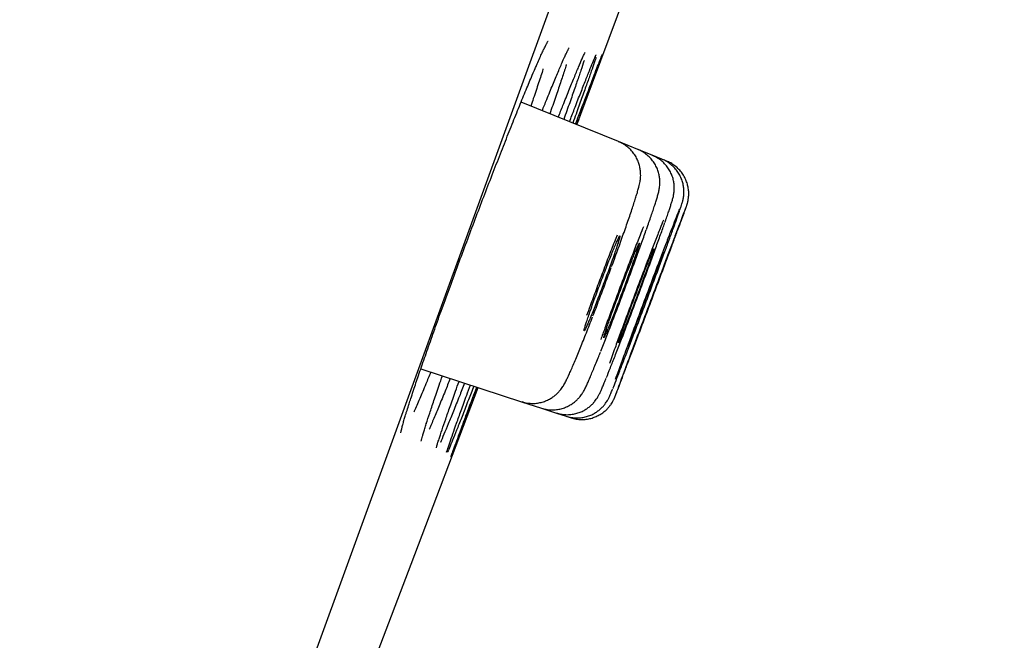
# Model space of a CAD drawing. Header units: millimetres. Extents: x 8 to 1128, y 12 to 2387.
# Tile 84 of 90: x 1047.56 to 1058.77, y 2253.37 to 2260.43. Entities that reach past the tile are written whole.
import ezdxf

# ---------------------------------------------------------------- set-up
doc = ezdxf.new("R2010")
doc.units = ezdxf.units.MM

msp = doc.modelspace()

# ---------------------------------------------------------------- linework, layer by layer
at = {"color": 7, "linetype": 'Continuous', "lineweight": 30}
for p, q in [((1074.852, 2318.976), (1039.538, 2221.953)), ((1054.379, 2259.045), (1053.268, 2259.494)), ((1054.598, 2258.956), (1054.379, 2259.045)), ((1054.763, 2258.89), (1054.598, 2258.956)), ((1054.873, 2258.845), (1054.763, 2258.89)), ((1054.928, 2258.823), (1054.873, 2258.845)), ((1052.126, 2256.458), (1053.275, 2256.085)), ((1053.275, 2256.085), (1053.501, 2256.011)), ((1053.501, 2256.011), (1053.67, 2255.956)), ((1053.67, 2255.956), (1053.783, 2255.92)), ((1053.783, 2255.92), (1053.839, 2255.901)), ((1052.191, 2255.843), (1052.192, 2255.846))]:
    msp.add_line(p, q, dxfattribs=at)
at = {"color": 7, "linetype": 'Continuous', "lineweight": 30, "flags": 128}
for points in [[(1053.903, 2259.237), (1054.641, 2261.212), (1055.789, 2264.305)], [(1050.858, 2251.198), (1052.016, 2254.235), (1052.778, 2256.246)]]:
    msp.add_lwpolyline(points, dxfattribs=at)
at = {"color": 7, "linetype": 'Continuous', "lineweight": 30}
msp.add_arc((1406.726, 2142.847), 395.3, 152.54464, 170.40141, dxfattribs=at)
for points, knots in [([(1053.423, 2259.864), (1053.43, 2259.88), (1053.448, 2259.922), (1053.475, 2259.982), (1053.502, 2260.043), (1053.526, 2260.093), (1053.546, 2260.134), (1053.561, 2260.163), (1053.57, 2260.181), (1053.575, 2260.189), (1053.575, 2260.189), (1053.575, 2260.189)], [0, 0, 0, 0, 0.085514, 0.224702, 0.362449, 0.498115, 0.630713, 0.758886, 0.864166, 0.954233, 1, 1, 1, 1]), ([(1053.509, 2259.396), (1053.526, 2259.44), (1053.569, 2259.547), (1053.63, 2259.695), (1053.691, 2259.841), (1053.738, 2259.951), (1053.76, 2260), (1053.769, 2260.02)], [0, 0, 0, 0, 0.154886, 0.385439, 0.616727, 0.84728, 1, 1, 1, 1]), ([(1053.692, 2259.322), (1053.71, 2259.368), (1053.754, 2259.478), (1053.814, 2259.629), (1053.874, 2259.776), (1053.924, 2259.896), (1053.958, 2259.977), (1053.972, 2260.008), (1053.977, 2260.018)], [0, 0, 0, 0, 0.137142, 0.33036, 0.524195, 0.717414, 0.910653, 1, 1, 1, 1]), ([(1053.765, 2260.011), (1053.772, 2260.025), (1053.785, 2260.054), (1053.8, 2260.084), (1053.81, 2260.103), (1053.815, 2260.113), (1053.815, 2260.113), (1053.815, 2260.114)], [0, 0, 0, 0, 0.255507, 0.504541, 0.712871, 0.891413, 1, 1, 1, 1]), ([(1053.819, 2259.271), (1053.838, 2259.319), (1053.881, 2259.432), (1053.941, 2259.586), (1053.999, 2259.733), (1054.048, 2259.855), (1054.086, 2259.949), (1054.111, 2260.007), (1054.118, 2260.024), (1054.121, 2260.029)], [0, 0, 0, 0, 0.121258, 0.283544, 0.446347, 0.608632, 0.770918, 0.933722, 1, 1, 1, 1]), ([(1053.888, 2259.243), (1053.907, 2259.293), (1053.951, 2259.408), (1054.01, 2259.563), (1054.067, 2259.711), (1054.113, 2259.833), (1054.15, 2259.929), (1054.177, 2259.995), (1054.191, 2260.032), (1054.193, 2260.035), (1054.193, 2260.036)], [0, 0, 0, 0, 0.107985, 0.247656, 0.387772, 0.527442, 0.667106, 0.807215, 0.946878, 1, 1, 1, 1]), ([(1054.193, 2260.031), (1054.192, 2260.029), (1054.19, 2260.022), (1054.175, 2259.981), (1054.148, 2259.906), (1054.11, 2259.803), (1054.063, 2259.675), (1054.006, 2259.52), (1053.952, 2259.375), (1053.914, 2259.273), (1053.901, 2259.238)], [0, 0, 0, 0, 0.056851, 0.201104, 0.34535, 0.490056, 0.634302, 0.778546, 0.923251, 1, 1, 1, 1]), ([(1053.973, 2260.008), (1053.975, 2260.014), (1053.983, 2260.03), (1053.99, 2260.047), (1053.996, 2260.058), (1053.997, 2260.059), (1053.997, 2260.06)], [0, 0, 0, 0, 0.204722, 0.526539, 0.804023, 1, 1, 1, 1]), ([(1054.116, 2260.019), (1054.118, 2260.022), (1054.121, 2260.028), (1054.123, 2260.032), (1054.122, 2260.031), (1054.122, 2260.031)], [0, 0, 0, 0, 0.490709, 0.990833, 1, 1, 1, 1]), ([(1053.784, 2259.921), (1053.784, 2259.919), (1053.773, 2259.884), (1053.742, 2259.79), (1053.69, 2259.637), (1053.641, 2259.492), (1053.606, 2259.394), (1053.595, 2259.362)], [0, 0, 0, 0, 0.0107, 0.294408, 0.578019, 0.862534, 1, 1, 1, 1]), ([(1053.987, 2259.969), (1053.986, 2259.966), (1053.977, 2259.938), (1053.95, 2259.858), (1053.907, 2259.731), (1053.853, 2259.576), (1053.802, 2259.431), (1053.766, 2259.331), (1053.754, 2259.297)], [0, 0, 0, 0, 0.028673, 0.244474, 0.45959, 0.67466, 0.890415, 1, 1, 1, 1]), ([(1054.123, 2260.008), (1054.122, 2260.004), (1054.116, 2259.986), (1054.095, 2259.923), (1054.06, 2259.822), (1054.014, 2259.693), (1053.959, 2259.538), (1053.906, 2259.392), (1053.869, 2259.291), (1053.856, 2259.256)], [0, 0, 0, 0, 0.043856, 0.216595, 0.389885, 0.562623, 0.735344, 0.908616, 1, 1, 1, 1]), ([(1052.038, 2256.198), (1052.055, 2256.251), (1052.092, 2256.361), (1052.159, 2256.554), (1052.234, 2256.767), (1052.315, 2256.996), (1052.402, 2257.237), (1052.493, 2257.486), (1052.588, 2257.742), (1052.685, 2258), (1052.782, 2258.258), (1052.879, 2258.512), (1052.975, 2258.758), (1053.068, 2258.995), (1053.156, 2259.218), (1053.24, 2259.426), (1053.317, 2259.615), (1053.38, 2259.765), (1053.413, 2259.842), (1053.427, 2259.872)], [0, 0, 0, 0, 0.05635, 0.116798, 0.177054, 0.237311, 0.29776, 0.358017, 0.418263, 0.478701, 0.538947, 0.599199, 0.659644, 0.719896, 0.780174, 0.840644, 0.900922, 0.961235, 1, 1, 1, 1]), ([(1053.518, 2259.868), (1053.518, 2259.868), (1053.504, 2259.824), (1053.468, 2259.714), (1053.421, 2259.574), (1053.388, 2259.479), (1053.378, 2259.449)], [0, 0, 0, 0, 0.0016472, 0.4102913, 0.8202396, 1, 1, 1, 1]), ([(1054.3, 2257.625), (1054.311, 2257.653), (1054.333, 2257.714), (1054.367, 2257.806), (1054.401, 2257.9), (1054.433, 2257.991), (1054.464, 2258.078), (1054.492, 2258.16), (1054.519, 2258.237), (1054.542, 2258.308), (1054.563, 2258.372), (1054.581, 2258.429), (1054.597, 2258.481), (1054.609, 2258.523), (1054.617, 2258.558), (1054.623, 2258.586), (1054.627, 2258.614), (1054.63, 2258.642), (1054.631, 2258.676), (1054.628, 2258.715), (1054.621, 2258.761), (1054.607, 2258.809), (1054.585, 2258.859), (1054.555, 2258.908), (1054.518, 2258.952), (1054.474, 2258.991), (1054.427, 2259.023), (1054.394, 2259.037), (1054.378, 2259.044)], [0, 0, 0, 0, 0.043855, 0.095059, 0.146762, 0.198912, 0.251452, 0.304305, 0.357411, 0.410758, 0.464453, 0.518549, 0.573959, 0.633803, 0.67382, 0.707112, 0.728421, 0.748455, 0.768185, 0.788941, 0.812109, 0.837355, 0.863873, 0.891243, 0.919175, 0.947451, 0.975929, 1, 1, 1, 1]), ([(1054.696, 2258.046), (1054.699, 2258.053), (1054.711, 2258.089), (1054.731, 2258.146), (1054.756, 2258.216), (1054.777, 2258.279), (1054.795, 2258.335), (1054.811, 2258.384), (1054.824, 2258.429), (1054.834, 2258.463), (1054.84, 2258.493), (1054.844, 2258.517), (1054.848, 2258.543), (1054.85, 2258.575), (1054.849, 2258.613), (1054.843, 2258.657), (1054.831, 2258.706), (1054.812, 2258.756), (1054.784, 2258.805), (1054.749, 2258.851), (1054.707, 2258.892), (1054.659, 2258.926), (1054.622, 2258.947), (1054.601, 2258.954), (1054.598, 2258.955)], [0, 0, 0, 0, 0.020685, 0.094051, 0.167642, 0.24153, 0.315674, 0.391018, 0.470853, 0.553731, 0.592504, 0.619607, 0.645159, 0.670456, 0.697826, 0.72917, 0.763646, 0.799991, 0.837692, 0.876309, 0.915493, 0.955012, 0.994715, 1, 1, 1, 1]), ([(1054.906, 2258.125), (1054.91, 2258.136), (1054.923, 2258.171), (1054.94, 2258.22), (1054.958, 2258.273), (1054.973, 2258.32), (1054.986, 2258.361), (1054.995, 2258.391), (1055.002, 2258.418), (1055.006, 2258.437), (1055.01, 2258.46), (1055.013, 2258.488), (1055.014, 2258.524), (1055.011, 2258.566), (1055.003, 2258.613), (1054.987, 2258.664), (1054.964, 2258.713), (1054.933, 2258.761), (1054.894, 2258.805), (1054.849, 2258.843), (1054.805, 2258.871), (1054.775, 2258.883), (1054.762, 2258.888)], [0, 0, 0, 0, 0.042499, 0.126732, 0.210903, 0.296397, 0.386066, 0.487349, 0.52583, 0.55388, 0.58029, 0.606373, 0.635159, 0.66929, 0.707511, 0.748108, 0.790656, 0.834576, 0.879356, 0.924651, 0.970243, 1, 1, 1, 1]), ([(1055.077, 2258.267), (1055.08, 2258.275), (1055.087, 2258.296), (1055.095, 2258.321), (1055.102, 2258.343), (1055.107, 2258.36), (1055.111, 2258.374), (1055.115, 2258.393), (1055.119, 2258.416), (1055.123, 2258.446), (1055.124, 2258.484), (1055.12, 2258.528), (1055.111, 2258.576), (1055.094, 2258.626), (1055.07, 2258.676), (1055.038, 2258.723), (1054.998, 2258.766), (1054.952, 2258.803), (1054.91, 2258.83), (1054.882, 2258.84), (1054.872, 2258.844)], [0, 0, 0, 0, 0.063965, 0.186603, 0.280643, 0.32772, 0.36682, 0.39778, 0.428108, 0.461624, 0.503536, 0.552274, 0.604515, 0.66054, 0.71946, 0.780228, 0.842116, 0.904672, 0.967609, 1, 1, 1, 1]), ([(1055.15, 2258.305), (1055.152, 2258.309), (1055.154, 2258.315), (1055.157, 2258.324), (1055.16, 2258.333), (1055.164, 2258.348), (1055.169, 2258.365), (1055.173, 2258.39), (1055.177, 2258.423), (1055.179, 2258.466), (1055.174, 2258.514), (1055.163, 2258.564), (1055.145, 2258.613), (1055.119, 2258.663), (1055.086, 2258.709), (1055.045, 2258.751), (1054.998, 2258.787), (1054.958, 2258.811), (1054.934, 2258.82), (1054.927, 2258.822)], [0, 0, 0, 0, 0.077757, 0.129545, 0.1798471, 0.2081923, 0.2347751, 0.2686545, 0.3146207, 0.3726617, 0.4421765, 0.5081186, 0.5802365, 0.6559511, 0.7338563, 0.8130708, 0.8930599, 0.9734858, 1, 1, 1, 1]), ([(1054.314, 2256.235), (1054.315, 2256.237), (1054.323, 2256.257), (1054.349, 2256.323), (1054.391, 2256.431), (1054.443, 2256.565), (1054.502, 2256.719), (1054.566, 2256.887), (1054.634, 2257.065), (1054.703, 2257.248), (1054.771, 2257.432), (1054.838, 2257.61), (1054.9, 2257.778), (1054.956, 2257.93), (1055.005, 2258.064), (1055.044, 2258.172), (1055.066, 2258.236), (1055.073, 2258.256), (1055.073, 2258.257)], [0, 0, 0, 0, 0.007758, 0.078233, 0.148714, 0.219196, 0.28968, 0.360165, 0.430648, 0.501132, 0.571609, 0.642087, 0.712557, 0.783027, 0.853492, 0.923956, 0.994419, 1, 1, 1, 1]), ([(1054.345, 2256.16), (1054.346, 2256.162), (1054.35, 2256.172), (1054.369, 2256.221), (1054.4, 2256.304), (1054.443, 2256.415), (1054.493, 2256.549), (1054.551, 2256.702), (1054.615, 2256.87), (1054.682, 2257.048), (1054.751, 2257.231), (1054.82, 2257.414), (1054.886, 2257.592), (1054.949, 2257.759), (1055.005, 2257.911), (1055.055, 2258.044), (1055.096, 2258.154), (1055.125, 2258.235), (1055.143, 2258.283), (1055.146, 2258.292), (1055.147, 2258.295)], [0, 0, 0, 0, 0.0197977, 0.0797778, 0.139758, 0.1997412, 0.2597244, 0.3197111, 0.3796977, 0.4396866, 0.4996756, 0.5596647, 0.6196538, 0.6796408, 0.7396278, 0.7996115, 0.8595952, 0.9195757, 0.9795561, 1, 1, 1, 1]), ([(1055.072, 2258.276), (1055.065, 2258.26), (1055.05, 2258.224), (1055.015, 2258.133), (1054.968, 2258.014), (1054.914, 2257.872), (1054.853, 2257.713), (1054.787, 2257.54), (1054.719, 2257.36), (1054.65, 2257.176), (1054.582, 2256.994), (1054.517, 2256.819), (1054.464, 2256.676), (1054.423, 2256.564), (1054.402, 2256.508), (1054.392, 2256.481)], [0, 0, 0, 0, 0.06625, 0.149259, 0.232267, 0.315281, 0.398294, 0.481308, 0.564322, 0.64733, 0.730338, 0.813338, 0.896338, 0.948169, 1, 1, 1, 1]), ([(1055.148, 2258.302), (1055.144, 2258.292), (1055.136, 2258.272), (1055.11, 2258.204), (1055.074, 2258.11), (1055.029, 2257.99), (1054.975, 2257.848), (1054.915, 2257.689), (1054.85, 2257.517), (1054.782, 2257.336), (1054.713, 2257.153), (1054.645, 2256.971), (1054.579, 2256.796), (1054.526, 2256.655), (1054.485, 2256.543), (1054.464, 2256.487), (1054.454, 2256.46)], [0, 0, 0, 0, 0.071362, 0.147165, 0.222973, 0.29878, 0.374592, 0.450403, 0.526218, 0.602033, 0.67785, 0.753666, 0.82948, 0.905295, 0.952647, 1, 1, 1, 1]), ([(1054.241, 2256.36), (1054.241, 2256.36), (1054.253, 2256.389), (1054.285, 2256.47), (1054.337, 2256.601), (1054.397, 2256.755), (1054.462, 2256.924), (1054.53, 2257.103), (1054.599, 2257.287), (1054.668, 2257.471), (1054.734, 2257.65), (1054.796, 2257.818), (1054.851, 2257.97), (1054.887, 2258.07), (1054.902, 2258.112), (1054.903, 2258.117)], [0, 0, 0, 0, 0.001782, 0.091458, 0.181133, 0.270808, 0.360483, 0.450146, 0.53981, 0.629456, 0.719102, 0.808733, 0.898363, 0.987986, 1, 1, 1, 1]), ([(1054.889, 2258.151), (1054.877, 2258.12), (1054.849, 2258.051), (1054.797, 2257.916), (1054.735, 2257.757), (1054.669, 2257.584), (1054.6, 2257.403), (1054.53, 2257.218), (1054.462, 2257.035), (1054.397, 2256.86), (1054.345, 2256.717), (1054.305, 2256.604), (1054.284, 2256.548), (1054.274, 2256.52)], [0, 0, 0, 0, 0.08029, 0.179758, 0.279225, 0.378683, 0.478141, 0.577582, 0.677022, 0.776443, 0.875864, 0.937932, 1, 1, 1, 1]), ([(1054.662, 2258.076), (1054.649, 2258.044), (1054.618, 2257.967), (1054.561, 2257.821), (1054.494, 2257.648), (1054.425, 2257.465), (1054.355, 2257.279), (1054.287, 2257.096), (1054.226, 2256.931), (1054.191, 2256.834), (1054.176, 2256.792)], [0, 0, 0, 0, 0.091777, 0.225611, 0.359413, 0.493216, 0.626973, 0.760731, 0.89445, 1, 1, 1, 1]), ([(1054.177, 2256.661), (1054.196, 2256.711), (1054.236, 2256.811), (1054.302, 2256.982), (1054.371, 2257.161), (1054.441, 2257.346), (1054.51, 2257.531), (1054.576, 2257.712), (1054.637, 2257.879), (1054.676, 2257.989), (1054.692, 2258.035), (1054.693, 2258.036)], [0, 0, 0, 0, 0.1245969, 0.2491935, 0.3737557, 0.4983176, 0.6228378, 0.7473579, 0.8718473, 0.9963368, 1, 1, 1, 1]), ([(1054.332, 2257.768), (1054.339, 2257.791), (1054.355, 2257.837), (1054.373, 2257.892), (1054.386, 2257.935), (1054.394, 2257.963), (1054.396, 2257.976), (1054.392, 2257.974), (1054.382, 2257.957), (1054.367, 2257.924), (1054.346, 2257.878), (1054.322, 2257.819), (1054.293, 2257.749), (1054.262, 2257.67), (1054.229, 2257.584), (1054.195, 2257.494), (1054.16, 2257.402), (1054.126, 2257.312), (1054.094, 2257.224), (1054.065, 2257.143), (1054.04, 2257.069), (1054.019, 2257.007), (1054.002, 2256.956), (1053.991, 2256.919), (1053.986, 2256.896), (1053.986, 2256.888), (1053.992, 2256.896), (1054.004, 2256.919), (1054.021, 2256.957), (1054.043, 2257.008), (1054.07, 2257.072), (1054.099, 2257.145), (1054.131, 2257.227), (1054.165, 2257.315), (1054.2, 2257.406), (1054.234, 2257.497), (1054.267, 2257.587), (1054.301, 2257.68), (1054.321, 2257.737), (1054.332, 2257.768)], [0, 0, 0, 0, 0.026457, 0.053681, 0.080138, 0.107361, 0.133828, 0.161062, 0.187541, 0.214788, 0.241272, 0.268525, 0.295006, 0.322256, 0.348726, 0.375964, 0.40242, 0.429644, 0.45609, 0.483302, 0.509746, 0.536956, 0.563406, 0.590622, 0.617084, 0.644314, 0.670789, 0.698033, 0.724516, 0.751768, 0.778251, 0.805503, 0.831977, 0.859219, 0.885679, 0.912908, 0.939356, 0.966572, 1, 1, 1, 1]), ([(1054.362, 2257.982), (1054.352, 2257.956), (1054.32, 2257.877), (1054.263, 2257.729), (1054.193, 2257.546), (1054.123, 2257.359), (1054.063, 2257.197), (1054.028, 2257.102), (1054.015, 2257.067)], [0, 0, 0, 0, 0.096987, 0.292755, 0.488522, 0.684186, 0.879851, 1, 1, 1, 1]), ([(1054.55, 2257.687), (1054.558, 2257.709), (1054.574, 2257.755), (1054.593, 2257.809), (1054.606, 2257.851), (1054.614, 2257.879), (1054.617, 2257.892), (1054.613, 2257.889), (1054.604, 2257.871), (1054.59, 2257.839), (1054.57, 2257.792), (1054.546, 2257.734), (1054.518, 2257.664), (1054.487, 2257.586), (1054.454, 2257.5), (1054.421, 2257.411), (1054.386, 2257.32), (1054.353, 2257.23), (1054.321, 2257.143), (1054.292, 2257.063), (1054.266, 2256.99), (1054.245, 2256.928), (1054.228, 2256.877), (1054.216, 2256.841), (1054.21, 2256.818), (1054.21, 2256.811), (1054.216, 2256.819), (1054.227, 2256.843), (1054.243, 2256.881), (1054.265, 2256.932), (1054.29, 2256.995), (1054.319, 2257.068), (1054.351, 2257.15), (1054.384, 2257.236), (1054.419, 2257.327), (1054.453, 2257.418), (1054.486, 2257.507), (1054.519, 2257.599), (1054.539, 2257.656), (1054.55, 2257.687)], [0, 0, 0, 0, 0.0264574, 0.0536822, 0.0801396, 0.1073639, 0.1338275, 0.1610581, 0.1875302, 0.2147696, 0.2412465, 0.2684912, 0.2949672, 0.3222113, 0.348681, 0.3759189, 0.4023799, 0.4296086, 0.456062, 0.4832828, 0.5097332, 0.5369506, 0.563404, 0.5906241, 0.6170849, 0.6443127, 0.6707823, 0.6980192, 0.7244951, 0.7517388, 0.7782157, 0.8054606, 0.8319328, 0.8591731, 0.8856368, 0.9128685, 0.9393239, 0.9665468, 1, 1, 1, 1]), ([(1054.714, 2257.625), (1054.722, 2257.648), (1054.738, 2257.693), (1054.757, 2257.746), (1054.771, 2257.788), (1054.779, 2257.815), (1054.782, 2257.828), (1054.779, 2257.825), (1054.771, 2257.807), (1054.757, 2257.775), (1054.738, 2257.728), (1054.715, 2257.67), (1054.687, 2257.6), (1054.657, 2257.522), (1054.625, 2257.437), (1054.591, 2257.348), (1054.557, 2257.257), (1054.523, 2257.168), (1054.492, 2257.082), (1054.462, 2257.002), (1054.436, 2256.93), (1054.415, 2256.868), (1054.397, 2256.818), (1054.385, 2256.782), (1054.379, 2256.76), (1054.378, 2256.753), (1054.383, 2256.762), (1054.394, 2256.785), (1054.409, 2256.823), (1054.43, 2256.874), (1054.455, 2256.938), (1054.483, 2257.01), (1054.515, 2257.092), (1054.548, 2257.178), (1054.582, 2257.268), (1054.616, 2257.358), (1054.649, 2257.447), (1054.682, 2257.539), (1054.703, 2257.595), (1054.714, 2257.625)], [0, 0, 0, 0, 0.026458, 0.053684, 0.080143, 0.107368, 0.13383, 0.161059, 0.187525, 0.21476, 0.24123, 0.268469, 0.29494, 0.32218, 0.348649, 0.375886, 0.40235, 0.429582, 0.456041, 0.483268, 0.509724, 0.536948, 0.563404, 0.590628, 0.617088, 0.644315, 0.67078, 0.698013, 0.724483, 0.75172, 0.778192, 0.805431, 0.831901, 0.859139, 0.885605, 0.912839, 0.9393, 0.966528, 1, 1, 1, 1]), ([(1054.891, 2257.782), (1054.891, 2257.782), (1054.89, 2257.782), (1054.882, 2257.764), (1054.869, 2257.732), (1054.851, 2257.686), (1054.828, 2257.627), (1054.801, 2257.558), (1054.772, 2257.48), (1054.739, 2257.395), (1054.706, 2257.307), (1054.672, 2257.216), (1054.639, 2257.127), (1054.607, 2257.041), (1054.577, 2256.962), (1054.551, 2256.89), (1054.529, 2256.829), (1054.511, 2256.779), (1054.499, 2256.743), (1054.491, 2256.721), (1054.491, 2256.719), (1054.491, 2256.718)], [0, 0, 0, 0, 0.0386974, 0.091616, 0.1460689, 0.1989928, 0.2534513, 0.3063786, 0.3608407, 0.4137679, 0.4682302, 0.5211539, 0.5756127, 0.628531, 0.6829843, 0.7358977, 0.7903457, 0.8432568, 0.8977023, 0.9506148, 1, 1, 1, 1]), ([(1054.946, 2257.761), (1054.946, 2257.761), (1054.946, 2257.761), (1054.939, 2257.743), (1054.926, 2257.71), (1054.908, 2257.664), (1054.886, 2257.605), (1054.86, 2257.536), (1054.83, 2257.458), (1054.798, 2257.373), (1054.765, 2257.285), (1054.731, 2257.194), (1054.698, 2257.106), (1054.666, 2257.02), (1054.636, 2256.941), (1054.609, 2256.869), (1054.587, 2256.808), (1054.569, 2256.759), (1054.556, 2256.724), (1054.548, 2256.702), (1054.547, 2256.7), (1054.547, 2256.699)], [0, 0, 0, 0, 0.0388457, 0.0917652, 0.1462193, 0.1991411, 0.2535975, 0.3065224, 0.360982, 0.4139093, 0.4683715, 0.5212995, 0.5757625, 0.6286892, 0.683151, 0.736075, 0.7905339, 0.843455, 0.8979108, 0.9508299, 1, 1, 1, 1]), ([(1054.087, 2257.061), (1054.087, 2257.062), (1054.11, 2257.119), (1054.157, 2257.243), (1054.227, 2257.428), (1054.273, 2257.552), (1054.296, 2257.614)], [0, 0, 0, 0, 0.002502, 0.335058, 0.667613, 1, 1, 1, 1]), ([(1053.276, 2256.086), (1053.283, 2256.084), (1053.309, 2256.074), (1053.356, 2256.067), (1053.415, 2256.064), (1053.47, 2256.07), (1053.522, 2256.083), (1053.57, 2256.102), (1053.612, 2256.125), (1053.649, 2256.151), (1053.679, 2256.177), (1053.703, 2256.203), (1053.723, 2256.226), (1053.738, 2256.248), (1053.751, 2256.268), (1053.764, 2256.29), (1053.779, 2256.318), (1053.796, 2256.354), (1053.818, 2256.401), (1053.842, 2256.455), (1053.869, 2256.517), (1053.898, 2256.586), (1053.928, 2256.661), (1053.961, 2256.74), (1053.994, 2256.824), (1054.029, 2256.913), (1054.059, 2256.988), (1054.077, 2257.035), (1054.083, 2257.051)], [0, 0, 0, 0, 0.0117258, 0.043912, 0.0746819, 0.104185, 0.1324877, 0.1595921, 0.1854232, 0.2097899, 0.2323893, 0.253143, 0.2728075, 0.2930089, 0.3152455, 0.3422644, 0.3788184, 0.4390267, 0.5018157, 0.5613552, 0.6242422, 0.6849462, 0.744309, 0.8025574, 0.8597266, 0.9161583, 0.9730016, 1, 1, 1, 1]), ([(1053.501, 2256.012), (1053.519, 2256.007), (1053.556, 2255.996), (1053.613, 2255.991), (1053.67, 2255.993), (1053.724, 2256.003), (1053.774, 2256.02), (1053.819, 2256.041), (1053.858, 2256.066), (1053.891, 2256.092), (1053.919, 2256.119), (1053.94, 2256.144), (1053.956, 2256.166), (1053.97, 2256.186), (1053.981, 2256.204), (1053.991, 2256.224), (1054.005, 2256.25), (1054.021, 2256.284), (1054.041, 2256.33), (1054.063, 2256.382), (1054.088, 2256.442), (1054.116, 2256.509), (1054.143, 2256.577), (1054.163, 2256.626), (1054.171, 2256.648)], [0, 0, 0, 0, 0.036876, 0.076472, 0.114381, 0.15073, 0.185553, 0.218809, 0.250346, 0.279829, 0.306746, 0.330993, 0.353759, 0.377322, 0.403629, 0.436337, 0.4819, 0.561509, 0.63876, 0.71252, 0.790391, 0.866112, 0.940442, 1, 1, 1, 1]), ([(1054.454, 2256.46), (1054.438, 2256.418), (1054.408, 2256.336), (1054.374, 2256.244), (1054.35, 2256.179), (1054.343, 2256.16), (1054.34, 2256.151)], [0, 0, 0, 0, 0.256939, 0.513878, 0.770818, 1, 1, 1, 1]), ([(1054.392, 2256.481), (1054.377, 2256.438), (1054.357, 2256.384), (1054.344, 2256.346), (1054.341, 2256.339)], [0, 0, 0, 0, 0.8021514, 1, 1, 1, 1]), ([(1052.239, 2256.421), (1052.22, 2256.375), (1052.175, 2256.266), (1052.113, 2256.118), (1052.068, 2256.012), (1052.049, 2255.97), (1052.048, 2255.967)], [0, 0, 0, 0, 0.257132, 0.614767, 0.971266, 1, 1, 1, 1]), ([(1052.461, 2256.349), (1052.442, 2256.3), (1052.396, 2256.188), (1052.334, 2256.035), (1052.274, 2255.892), (1052.237, 2255.805), (1052.222, 2255.773), (1052.221, 2255.771)], [0, 0, 0, 0, 0.199815, 0.462507, 0.724363, 0.986299, 1, 1, 1, 1]), ([(1052.276, 2256.097), (1052.295, 2256.153), (1052.324, 2256.24), (1052.36, 2256.342), (1052.373, 2256.378)], [0, 0, 0, 0, 0.647349, 1, 1, 1, 1]), ([(1052.46, 2256.03), (1052.48, 2256.086), (1052.511, 2256.175), (1052.548, 2256.279), (1052.562, 2256.316)], [0, 0, 0, 0, 0.6350982, 1, 1, 1, 1]), ([(1053.67, 2255.957), (1053.687, 2255.952), (1053.723, 2255.942), (1053.779, 2255.936), (1053.836, 2255.938), (1053.89, 2255.948), (1053.94, 2255.964), (1053.985, 2255.985), (1054.025, 2256.01), (1054.059, 2256.037), (1054.087, 2256.064), (1054.109, 2256.09), (1054.125, 2256.112), (1054.138, 2256.131), (1054.148, 2256.148), (1054.156, 2256.164), (1054.165, 2256.182), (1054.177, 2256.207), (1054.192, 2256.241), (1054.211, 2256.287), (1054.226, 2256.323), (1054.235, 2256.346), (1054.236, 2256.348)], [0, 0, 0, 0, 0.04627, 0.099465, 0.15037, 0.199157, 0.245879, 0.290489, 0.332825, 0.372516, 0.408831, 0.440914, 0.469277, 0.496508, 0.525809, 0.560443, 0.606405, 0.676358, 0.784267, 0.88391, 0.989567, 1, 1, 1, 1]), ([(1051.993, 2256.059), (1051.999, 2256.079), (1052.014, 2256.125), (1052.031, 2256.176), (1052.04, 2256.205)], [0, 0, 0, 0, 0.441038, 1, 1, 1, 1]), ([(1052.625, 2256.296), (1052.605, 2256.245), (1052.559, 2256.13), (1052.497, 2255.975), (1052.438, 2255.829), (1052.389, 2255.713), (1052.36, 2255.643), (1052.349, 2255.62), (1052.349, 2255.619)], [0, 0, 0, 0, 0.164203, 0.370949, 0.577039, 0.783157, 0.989932, 1, 1, 1, 1]), ([(1052.73, 2256.262), (1052.709, 2256.209), (1052.663, 2256.091), (1052.602, 2255.934), (1052.545, 2255.788), (1052.497, 2255.668), (1052.459, 2255.577), (1052.437, 2255.524), (1052.431, 2255.511), (1052.431, 2255.51)], [0, 0, 0, 0, 0.139867, 0.30895, 0.477496, 0.646045, 0.815133, 0.983682, 1, 1, 1, 1]), ([(1052.776, 2256.247), (1052.755, 2256.192), (1052.709, 2256.073), (1052.649, 2255.914), (1052.593, 2255.768), (1052.547, 2255.648), (1052.51, 2255.553), (1052.485, 2255.489), (1052.472, 2255.456), (1052.471, 2255.453), (1052.47, 2255.453)], [0, 0, 0, 0, 0.121133, 0.263864, 0.406141, 0.548413, 0.691138, 0.83341, 0.975672, 1, 1, 1, 1]), ([(1052.586, 2255.984), (1052.606, 2256.04), (1052.638, 2256.129), (1052.677, 2256.235), (1052.692, 2256.274)], [0, 0, 0, 0, 0.625423, 1, 1, 1, 1]), ([(1052.654, 2255.96), (1052.675, 2256.015), (1052.708, 2256.105), (1052.748, 2256.211), (1052.763, 2256.251)], [0, 0, 0, 0, 0.6224636, 1, 1, 1, 1]), ([(1053.783, 2255.921), (1053.788, 2255.919), (1053.813, 2255.91), (1053.858, 2255.903), (1053.916, 2255.899), (1053.972, 2255.905), (1054.025, 2255.917), (1054.073, 2255.936), (1054.116, 2255.959), (1054.153, 2255.985), (1054.185, 2256.013), (1054.211, 2256.041), (1054.231, 2256.066), (1054.246, 2256.088), (1054.256, 2256.106), (1054.264, 2256.12), (1054.271, 2256.133), (1054.277, 2256.147), (1054.286, 2256.167), (1054.296, 2256.192), (1054.306, 2256.217), (1054.31, 2256.226)], [0, 0, 0, 0, 0.017915, 0.083269, 0.145675, 0.205437, 0.262691, 0.317449, 0.369614, 0.418959, 0.465033, 0.506911, 0.543099, 0.573421, 0.600923, 0.63006, 0.664124, 0.70961, 0.778748, 0.921268, 1, 1, 1, 1]), ([(1052.189, 2255.837), (1052.201, 2255.874), (1052.226, 2255.95), (1052.259, 2256.047), (1052.276, 2256.097)], [0, 0, 0, 0, 0.488094, 1, 1, 1, 1]), ([(1053.84, 2255.903), (1053.848, 2255.9), (1053.876, 2255.89), (1053.924, 2255.883), (1053.982, 2255.881), (1054.038, 2255.888), (1054.089, 2255.902), (1054.136, 2255.921), (1054.179, 2255.945), (1054.216, 2255.971), (1054.247, 2256), (1054.273, 2256.029), (1054.293, 2256.056), (1054.308, 2256.079), (1054.318, 2256.098), (1054.324, 2256.111), (1054.329, 2256.12), (1054.332, 2256.128), (1054.336, 2256.136), (1054.338, 2256.143), (1054.34, 2256.148), (1054.341, 2256.15)], [0, 0, 0, 0, 0.036972, 0.118964, 0.197305, 0.272336, 0.344195, 0.412877, 0.478248, 0.540041, 0.597822, 0.650881, 0.697851, 0.736056, 0.764698, 0.789032, 0.814046, 0.846802, 0.894076, 0.974014, 1, 1, 1, 1]), ([(1051.953, 2255.934), (1051.957, 2255.946), (1051.967, 2255.979), (1051.98, 2256.02), (1051.991, 2256.053), (1051.993, 2256.059)], [0, 0, 0, 0, 0.303344, 0.867698, 1, 1, 1, 1]), ([(1052.318, 2255.611), (1052.323, 2255.626), (1052.336, 2255.667), (1052.367, 2255.76), (1052.408, 2255.883), (1052.443, 2255.981), (1052.46, 2256.03)], [0, 0, 0, 0, 0.183639, 0.467632, 0.733816, 1, 1, 1, 1]), ([(1052.42, 2255.51), (1052.423, 2255.519), (1052.43, 2255.542), (1052.454, 2255.612), (1052.489, 2255.713), (1052.533, 2255.837), (1052.568, 2255.935), (1052.586, 2255.984)], [0, 0, 0, 0, 0.124322, 0.350881, 0.576721, 0.78836, 1, 1, 1, 1]), ([(1051.899, 2255.732), (1051.899, 2255.732), (1051.899, 2255.733), (1051.901, 2255.744), (1051.905, 2255.764), (1051.913, 2255.793), (1051.924, 2255.834), (1051.937, 2255.881), (1051.948, 2255.917), (1051.953, 2255.934)], [0, 0, 0, 0, 0.089275, 0.206926, 0.34589, 0.502565, 0.671569, 0.847995, 1, 1, 1, 1]), ([(1052.469, 2255.453), (1052.47, 2255.456), (1052.473, 2255.464), (1052.489, 2255.511), (1052.517, 2255.587), (1052.555, 2255.69), (1052.6, 2255.813), (1052.636, 2255.911), (1052.654, 2255.96)], [0, 0, 0, 0, 0.117572, 0.298496, 0.479998, 0.660922, 0.830461, 1, 1, 1, 1]), ([(1052.131, 2255.636), (1052.131, 2255.636), (1052.131, 2255.636), (1052.133, 2255.646), (1052.137, 2255.663), (1052.145, 2255.691), (1052.156, 2255.729), (1052.168, 2255.768), (1052.177, 2255.797), (1052.18, 2255.806)], [0, 0, 0, 0, 0.078477, 0.203012, 0.352832, 0.523795, 0.709232, 0.903081, 1, 1, 1, 1]), ([(1052.18, 2255.806), (1052.182, 2255.815), (1052.186, 2255.827), (1052.19, 2255.84), (1052.191, 2255.843)], [0, 0, 0, 0, 0.7483441, 1, 1, 1, 1]), ([(1052.304, 2255.56), (1052.304, 2255.56), (1052.304, 2255.559), (1052.305, 2255.563), (1052.308, 2255.573), (1052.313, 2255.592), (1052.319, 2255.611), (1052.322, 2255.62)], [0, 0, 0, 0, 0.005707, 0.192934, 0.430207, 0.715494, 1, 1, 1, 1])]:
    msp.add_open_spline(points, degree=3, knots=knots, dxfattribs=at)

doc.saveas('drawing.dxf')
